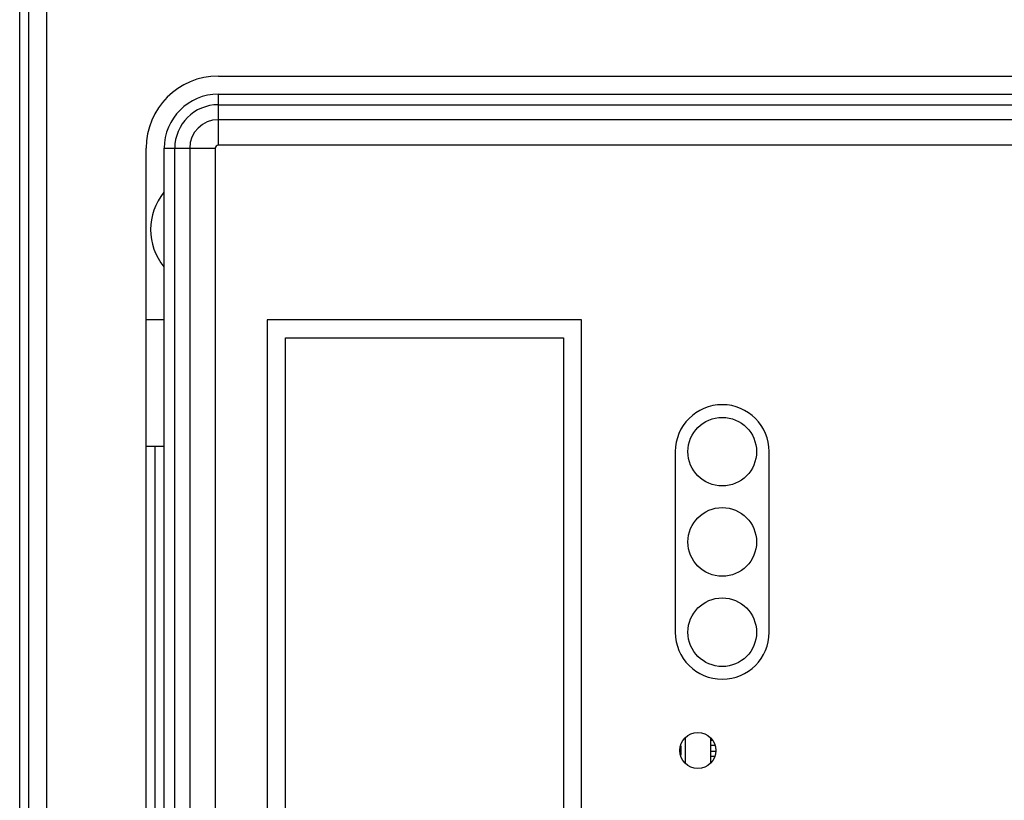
# Paper-space layout '61767N-2-A-2_1_1' of a CAD drawing. Header units: millimetres. Extents: x 0 to 594, y 1 to 420.
# Tile 94 of 222: x 108 to 135, y 255 to 277. Entities that reach past the tile are written whole.
import ezdxf

# ---------------------------------------------------------------- set-up
doc = ezdxf.new("R2010")
doc.units = ezdxf.units.MM
doc.header["$LTSCALE"] = 32.67
for name, color, linetype in [('20021212-000DXF_CONTINUOUS_LINE', 7, 'CONTINUOUS'), ('61753N-0_DXF_CONTINUOUS_LINE', 7, 'CONTINUOUS'), ('61771N-0_DXF_CONTINUOUS_LINE', 7, 'CONTINUOUS'), ('61779N-0_DXF_CONTINUOUS_LINE', 7, 'CONTINUOUS'), ('61807N-2_DXF_CONTINUOUS_LINE', 7, 'CONTINUOUS'), ('61852N-1_DXF_CONTINUOUS_LINE', 7, 'CONTINUOUS'), ('CPU-BOARD_DXF_CONTINUOUS_LINE', 7, 'CONTINUOUS'), ('WRUTH_434351DXF_CONTINUOUS_LINE', 7, 'CONTINUOUS')]:
    doc.layers.add(name, color=color, linetype=linetype)

psp = doc.layouts.new('61767N-2-A-2_1_1')

# ---------------------------------------------------------------- linework, layer by layer
at = {"layer": '20021212-000DXF_CONTINUOUS_LINE', "color": 7, "linetype": 'Continuous'}
for p, q in [((126.7066, 256.9573), (126.6505, 256.9573)), ((126.7727, 256.8223), (126.6505, 256.8223)), ((126.7955, 256.6573), (126.6505, 256.6573)), ((126.6505, 256.5223), (126.7687, 256.5223))]:
    psp.add_line(p, q, dxfattribs=at)
at = {"layer": '61753N-0_DXF_CONTINUOUS_LINE', "color": 7, "linetype": 'Continuous'}
psp.add_line((111.0255, 265.1073), (111.5255, 265.1073), dxfattribs=at)
at = {"layer": '61753N-0_DXF_CONTINUOUS_LINE', "color": 9, "linetype": 'Continuous'}
psp.add_line((111.2755, 196.1073), (111.2755, 265.1073), dxfattribs=at)
at = {"layer": '61771N-0_DXF_CONTINUOUS_LINE', "color": 3, "linetype": 'Continuous'}
psp.add_line((111.5255, 268.6073), (111.0255, 268.6073), dxfattribs=at)
psp.add_arc((112.7755, 271.1073), 1.625, 140.54439, 219.45561, dxfattribs=at)
at = {"layer": '61779N-0_DXF_CONTINUOUS_LINE', "color": 3, "linetype": 'Continuous'}
for p, q in [((107.7755, 175.3573), (107.7755, 283.3573)), ((108.2755, 175.3573), (108.2755, 283.3573)), ((113.0255, 275.3573), (151.0255, 275.3573)), ((111.0255, 187.8573), (111.0255, 273.3573))]:
    psp.add_line(p, q, dxfattribs=at)
psp.add_arc((113.0255, 273.3573), 2, 90, 180, dxfattribs=at)
at = {"layer": '61807N-2_DXF_CONTINUOUS_LINE', "color": 7, "linetype": 'Continuous'}
psp.add_line((107.5255, 139.6073), (107.5255, 347.6073), dxfattribs=at)
at = {"layer": '61852N-1_DXF_CONTINUOUS_LINE', "color": 9, "linetype": 'Continuous'}
for p, q in [((113.0255, 273.4431), (113.0255, 274.8573)), ((113.0255, 274.5644), (151.0255, 274.5644)), ((151.0255, 274.1502), (113.0255, 274.1502)), ((151.0255, 273.4431), (113.0255, 273.4431)), ((111.5255, 273.3573), (112.9397, 273.3573)), ((111.8184, 187.8573), (111.8184, 273.3573)), ((112.2326, 273.3573), (112.2326, 187.8573)), ((112.9397, 273.3573), (112.9397, 187.8573))]:
    psp.add_line(p, q, dxfattribs=at)
at = {"layer": '61852N-1_DXF_CONTINUOUS_LINE', "color": 7, "linetype": 'Continuous'}
for p, q in [((113.0255, 274.8573), (151.0255, 274.8573)), ((111.5255, 187.8573), (111.5255, 273.3573)), ((114.3805, 268.6073), (114.3805, 228.1323)), ((123.0805, 268.6073), (114.3805, 268.6073)), ((123.0805, 193.3573), (123.0805, 268.6073)), ((114.8805, 254.8573), (114.8805, 268.1073)), ((114.8805, 268.1073), (122.5805, 268.1073)), ((122.5805, 268.1073), (122.5805, 254.8573)), ((125.6755, 264.9573), (125.6755, 259.9573)), ((128.2755, 259.9573), (128.2755, 264.9573))]:
    psp.add_line(p, q, dxfattribs=at)
for centre, radius in [((126.9755, 264.9573), 0.95), ((126.9755, 262.4573), 0.95), ((126.9755, 259.9573), 0.95), ((126.3005, 256.6823), 0.5)]:
    psp.add_circle(centre, radius, dxfattribs=at)
for centre, radius, start, end in [((113.0255, 273.3573), 1.5, 90, 180), ((126.9755, 264.9573), 1.3, 0, 180), ((126.9755, 259.9573), 1.3, 180, 360)]:
    psp.add_arc(centre, radius, start, end, dxfattribs=at)
at = {"layer": '61852N-1_DXF_CONTINUOUS_LINE', "color": 9, "linetype": 'Continuous'}
for radius in [1.2071, 0.7929, 0.0858]:
    psp.add_arc((113.0255, 273.3573), radius, 90, 180, dxfattribs=at)
at = {"layer": 'CPU-BOARD_DXF_CONTINUOUS_LINE', "color": 7, "linetype": 'Continuous'}
psp.add_line((125.8255, 256.808), (125.8255, 256.5567), dxfattribs=at)
at = {"layer": 'WRUTH_434351DXF_CONTINUOUS_LINE', "color": 7, "linetype": 'Continuous'}
for p, q in [((125.8255, 256.5567), (125.8255, 256.808)), ((125.9505, 257.0383), (125.9505, 256.3264)), ((126.6505, 257.0383), (126.6505, 256.3264))]:
    psp.add_line(p, q, dxfattribs=at)

doc.saveas('drawing.dxf')
